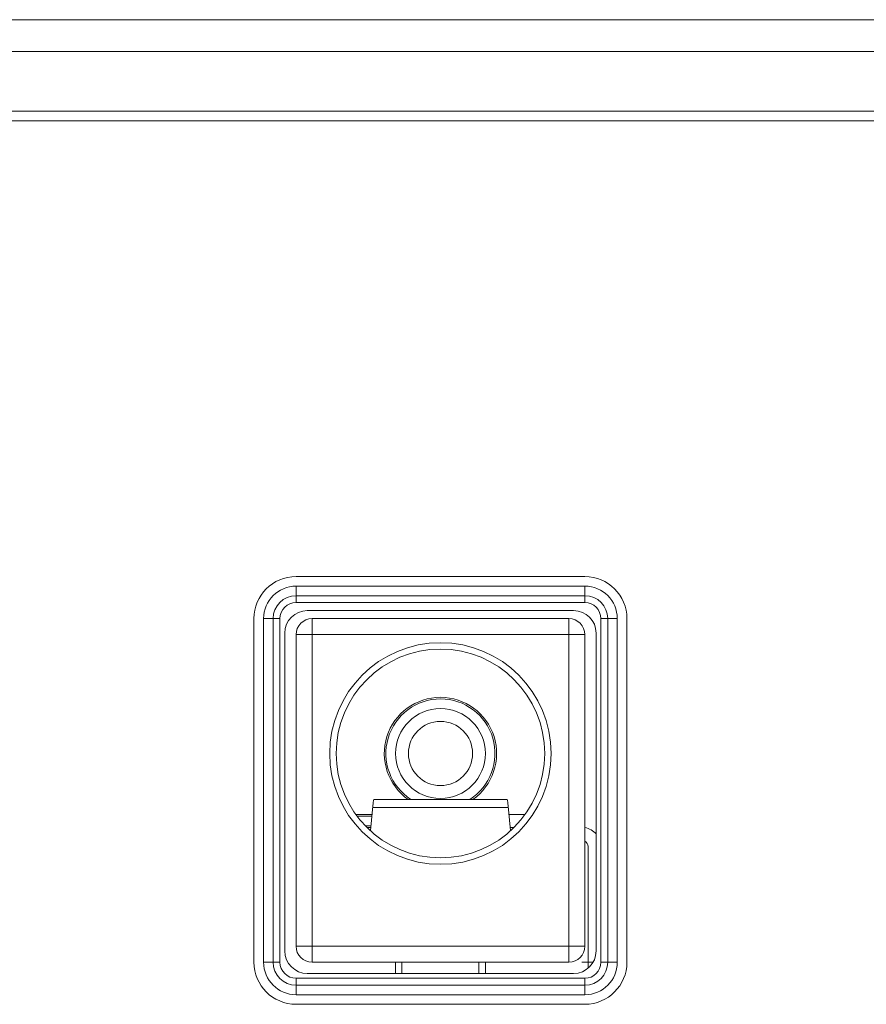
# Model space of a CAD drawing. Header units: millimetres. Extents: x 3925 to 5043, y -86 to 778.
# Tile 75 of 256: x 4296.93 to 4303.53, y -8.61 to -0.95. Entities that reach past the tile are written whole.
import ezdxf

# ---------------------------------------------------------------- set-up
doc = ezdxf.new("R2010")
doc.units = ezdxf.units.MM
doc.header["$LTSCALE"] = 46.255
for name, color, linetype in [('11-039F2G028DXF_CONTINUOUS_LINE', 7, 'CONTINUOUS'), ('H30-IO-SHIELDXF_CONTINUOUS_LINE', 7, 'CONTINUOUS'), ('H30K-IO-LABEDXF_CONTINUOUS_LINE', 7, 'CONTINUOUS'), ('H30K-REAR-CODXF_CONTINUOUS_LINE', 7, 'CONTINUOUS'), ('LABEL-IO-H30DXF_CONTINUOUS_LINE', 7, 'CONTINUOUS')]:
    doc.layers.add(name, color=color, linetype=linetype)

msp = doc.modelspace()

# ---------------------------------------------------------------- linework, layer by layer
at = {"layer": '11-039F2G028DXF_CONTINUOUS_LINE', "color": 7, "linetype": 'Continuous', "lineweight": 0}
for p, q in [((4299.2088, -5.6114), (4299.2088, -8.2864)), ((4299.2088, -5.6114), (4301.2088, -5.6114)), ((4301.2088, -8.2864), (4301.2088, -5.6114)), ((4299.0838, -8.1614), (4299.0838, -5.7364)), ((4301.3338, -5.7364), (4299.0838, -5.7364)), ((4301.3338, -5.7364), (4301.3338, -8.1614)), ((4299.6633, -7.2607), (4299.684, -7.0463)), ((4299.6905, -7.0186), (4300.7272, -7.0186)), ((4300.737, -7.0807), (4299.6807, -7.0807)), ((4299.6753, -7.1364), (4299.5497, -7.1364)), ((4299.56, -7.1489), (4299.6741, -7.1489)), ((4300.868, -7.1364), (4300.7424, -7.1364)), ((4299.6241, -7.2239), (4299.6668, -7.2239)), ((4299.6656, -7.2364), (4299.6349, -7.2364)), ((4300.7828, -7.2364), (4300.7521, -7.2364)), ((4301.3588, -7.3864), (4301.3588, -8.3313)), ((4299.0838, -8.1614), (4301.3338, -8.1614)), ((4301.2088, -8.2864), (4299.2088, -8.2864)), ((4299.8588, -8.2864), (4299.8588, -8.3739)), ((4299.9088, -8.3739), (4299.9088, -8.2864)), ((4300.5088, -8.3739), (4300.5088, -8.2864)), ((4300.5588, -8.3739), (4300.5588, -8.2864)), ((4301.3088, -8.2864), (4301.3979, -8.2864))]:
    msp.add_line(p, q, dxfattribs=at)
for points in [[(4299.684, -7.0463), (4299.6873, -7.0253), (4299.6905, -7.0186)], [(4300.7272, -7.0186), (4300.7304, -7.0253), (4300.7337, -7.0463), (4300.7544, -7.2607)]]:
    msp.add_lwpolyline(points, dxfattribs=at)
for radius in [0.8625, 0.8125, 0.35, 0.25]:
    msp.add_circle((4300.2088, -6.6614), radius, dxfattribs=at)
for centre, radius, start, end in [((4299.2088, -5.7364), 0.125, 90, 180), ((4301.2088, -5.7364), 0.125, 0, 90), ((4300.2088, -6.6614), 0.4375, 305.10376, 234.88084), ((4300.2088, -6.6614), 0.425, 302.61703, 237.26808), ((4301.3088, -7.3864), 0.15, 40.96873, 80.28132), ((4301.3088, -7.3864), 0.05, 0, 59.63974), ((4299.2088, -8.1614), 0.125, 180, 270), ((4301.2088, -8.1614), 0.125, 270, 0)]:
    msp.add_arc(centre, radius, start, end, dxfattribs=at)
at = {"layer": 'H30-IO-SHIELDXF_CONTINUOUS_LINE', "color": 7, "linetype": 'Continuous', "lineweight": 0}
for p, q in [((4301.2463, -5.5489), (4299.1713, -5.5489)), ((4298.9963, -5.7239), (4298.9963, -8.1989)), ((4301.4213, -8.1989), (4301.4213, -5.7239)), ((4299.1713, -8.3739), (4301.2463, -8.3739))]:
    msp.add_line(p, q, dxfattribs=at)
for centre, start, end in [((4299.1713, -5.7239), 90, 180), ((4301.2463, -5.7239), 0, 90), ((4299.1713, -8.1989), 180, 270), ((4301.2463, -8.1989), 270, 0)]:
    msp.add_arc(centre, 0.175, start, end, dxfattribs=at)
at = {"layer": 'H30K-IO-LABEDXF_CONTINUOUS_LINE', "color": 7, "linetype": 'Continuous', "lineweight": 0}
msp.add_line((4370.3388, -1.7364), (4263.4288, -1.7364), dxfattribs=at)
at = {"layer": 'H30K-REAR-CODXF_CONTINUOUS_LINE', "color": 7, "linetype": 'Continuous', "lineweight": 0}
for p, q in [((4263.4288, -0.9491), (4370.3388, -0.9491)), ((4263.4288, -1.1972), (4370.3388, -1.1972)), ((4370.3388, -1.6614), (4263.4288, -1.6614)), ((4299.0838, -5.3587), (4299.0838, -5.4864)), ((4299.0838, -5.3587), (4301.3338, -5.3587)), ((4301.3338, -5.3587), (4301.3338, -5.4864)), ((4299.0838, -5.4331), (4301.3338, -5.4331)), ((4301.3338, -5.4864), (4299.0838, -5.4864)), ((4298.8311, -8.2864), (4298.8311, -5.6114)), ((4298.8311, -5.6114), (4298.9588, -5.6114)), ((4298.9055, -8.2864), (4298.9055, -5.6114)), ((4298.9588, -5.6114), (4298.9588, -8.2864)), ((4301.4588, -8.2864), (4301.4588, -5.6114)), ((4301.5866, -5.6114), (4301.4588, -5.6114)), ((4301.5122, -5.6114), (4301.5122, -8.2864)), ((4301.5866, -5.6114), (4301.5866, -8.2864)), ((4298.8311, -8.2864), (4298.9588, -8.2864)), ((4301.5866, -8.2864), (4301.4588, -8.2864)), ((4299.0838, -8.5392), (4299.0838, -8.4114)), ((4299.0838, -8.4114), (4301.3338, -8.4114)), ((4301.3338, -8.5392), (4301.3338, -8.4114)), ((4301.3338, -8.4647), (4299.0838, -8.4647)), ((4301.3338, -8.5392), (4299.0838, -8.5392))]:
    msp.add_line(p, q, dxfattribs=at)
for centre, radius, start, end in [((4299.0838, -5.6114), 0.2527, 90, 180), ((4301.3338, -5.6114), 0.2527, 0, 90), ((4299.0838, -5.6114), 0.1783, 90, 180), ((4301.3338, -5.6114), 0.1783, 0, 90), ((4299.0838, -5.6114), 0.125, 90, 180), ((4301.3338, -5.6114), 0.125, 0, 90), ((4299.0838, -8.2864), 0.2527, 180, 270), ((4299.0838, -8.2864), 0.1783, 180, 270), ((4299.0838, -8.2864), 0.125, 180, 270), ((4301.3338, -8.2864), 0.2527, 270, 0), ((4301.3338, -8.2864), 0.1783, 270, 0), ((4301.3338, -8.2864), 0.125, 270, 0)]:
    msp.add_arc(centre, radius, start, end, dxfattribs=at)
at = {"layer": 'LABEL-IO-H30DXF_CONTINUOUS_LINE', "color": 7, "linetype": 'Continuous', "lineweight": 0}
for p, q in [((4370.3388, -1.7364), (4263.4288, -1.7364)), ((4299.0838, -5.2839), (4301.3338, -5.2839)), ((4298.7563, -8.2864), (4298.7563, -5.6114)), ((4301.6613, -5.6114), (4301.6613, -8.2864)), ((4301.3338, -8.6139), (4299.0838, -8.6139))]:
    msp.add_line(p, q, dxfattribs=at)
for centre, start, end in [((4299.0838, -5.6114), 90, 180), ((4301.3338, -5.6114), 0, 90), ((4299.0838, -8.2864), 180, 270), ((4301.3338, -8.2864), 270, 0)]:
    msp.add_arc(centre, 0.3275, start, end, dxfattribs=at)

doc.saveas('drawing.dxf')
